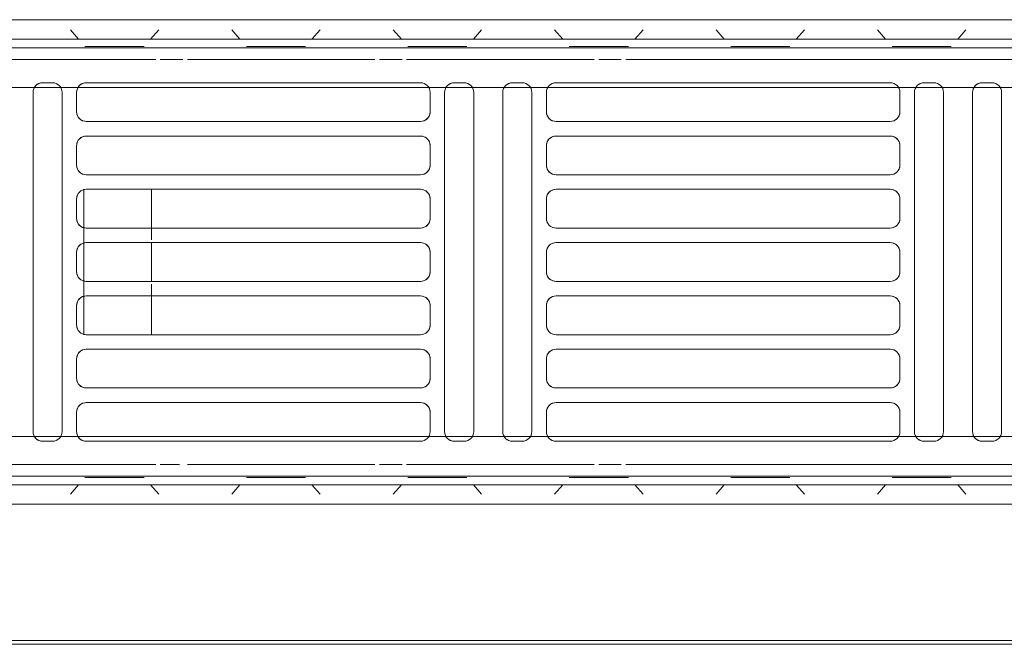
# Model space of a CAD drawing. Header units: millimetres. Extents: x -43279 to 212857, y -33734 to 71307.
# Tile 38 of 70: x -32210 to -32007, y 6186 to 6315. Entities that reach past the tile are written whole.
import ezdxf

# ---------------------------------------------------------------- set-up
doc = ezdxf.new("R2010")
doc.units = ezdxf.units.MM
for name, color, linetype, lineweight in [('M-EQPM', 7, 'Continuous', 18), ('Перекрытия', 7, 'Continuous', 5), ('Стены', 7, 'Continuous', 5)]:
    doc.layers.add(name, color=color, linetype=linetype, lineweight=lineweight)

# ---------------------------------------------------------------- blocks, each defined once
blk = doc.blocks.new('PR_Радиатор_PradoUniversal_PRADO - 22-300-V1652-50_ОВ_L01_Отметка 0_Отопление - зависимый 2')
at = {"layer": 'M-EQPM'}
for p, q in [((532.9, -8), (-532.9, -8)), ((536, -12), (-536, -12)), ((-7, -22), (441, -22)), ((235.5, -21), (237.5, -21)), ((247.5, -21), (249.5, -21)), ((256.5, -21), (325.5, -21)), ((332.5, -21), (334.5, -21)), ((344.5, -21), (346.5, -21)), ((353.5, -21), (422.5, -21)), ((429.5, -21), (431.5, -21)), ((233.5, -93), (233.5, -23)), ((239.5, -23), (239.5, -93)), ((245.5, -93), (245.5, -23)), ((251.5, -23), (251.5, -93)), ((254.5, -27), (254.5, -23)), ((327.5, -23), (327.5, -27)), ((330.5, -93), (330.5, -23)), ((336.5, -23), (336.5, -93)), ((342.5, -93), (342.5, -23)), ((348.5, -23), (348.5, -93)), ((351.5, -27), (351.5, -23)), ((424.5, -23), (424.5, -27)), ((427.5, -93), (427.5, -23)), ((433.5, -23), (433.5, -93)), ((325.5, -29), (256.5, -29)), ((422.5, -29), (353.5, -29)), ((256.5, -32), (325.5, -32)), ((353.5, -32), (422.5, -32)), ((254.5, -38), (254.5, -34)), ((327.5, -34), (327.5, -38)), ((351.5, -38), (351.5, -34)), ((424.5, -34), (424.5, -38)), ((325.5, -40), (256.5, -40)), ((422.5, -40), (353.5, -40)), ((256.5, -43), (325.5, -43)), ((353.5, -43), (422.5, -43)), ((409, -51), (409, -43)), ((423, -43), (423, -73)), ((254.5, -49), (254.5, -45)), ((327.5, -45), (327.5, -49)), ((351.5, -49), (351.5, -45)), ((424.5, -45), (424.5, -49)), ((325.5, -51), (256.5, -51)), ((422.5, -51), (353.5, -51)), ((256.5, -54), (325.5, -54)), ((353.5, -54), (422.5, -54)), ((409, -62), (409, -54)), ((254.5, -60), (254.5, -56)), ((327.5, -56), (327.5, -60)), ((351.5, -60), (351.5, -56)), ((424.5, -56), (424.5, -60)), ((325.5, -62), (256.5, -62)), ((422.5, -62), (353.5, -62)), ((256.5, -65), (325.5, -65)), ((353.5, -65), (422.5, -65)), ((409, -73), (409, -65)), ((254.5, -71), (254.5, -67)), ((327.5, -67), (327.5, -71)), ((351.5, -71), (351.5, -67)), ((424.5, -67), (424.5, -71)), ((325.5, -73), (256.5, -73)), ((422.5, -73), (353.5, -73)), ((256.5, -76), (325.5, -76)), ((353.5, -76), (422.5, -76)), ((254.5, -82), (254.5, -78)), ((327.5, -78), (327.5, -82)), ((351.5, -82), (351.5, -78)), ((424.5, -78), (424.5, -82)), ((325.5, -84), (256.5, -84)), ((422.5, -84), (353.5, -84)), ((256.5, -87), (325.5, -87)), ((353.5, -87), (422.5, -87)), ((254.5, -93), (254.5, -89)), ((327.5, -89), (327.5, -93)), ((351.5, -93), (351.5, -89)), ((424.5, -89), (424.5, -93)), ((441, -94), (-7, -94)), ((237.5, -95), (235.5, -95)), ((249.5, -95), (247.5, -95)), ((325.5, -95), (256.5, -95)), ((334.5, -95), (332.5, -95)), ((346.5, -95), (344.5, -95)), ((422.5, -95), (353.5, -95)), ((431.5, -95), (429.5, -95)), ((-536, -104), (536, -104)), ((-532.9, -108), (532.9, -108))]:
    blk.add_line(p, q, dxfattribs=at)
at = {"layer": 'M-EQPM', "color": 254, "true_color": 0xe6e6e6}
for p, q in [((241.7, -8), (239, -8)), ((239, -8), (241.7, -8)), ((258.3, -8), (241.7, -8)), ((241.7, -8), (258.3, -8)), ((258.3, -8), (261, -8)), ((261, -8), (258.3, -8)), ((275.03, -8), (272.33, -8)), ((272.33, -8), (275.03, -8)), ((291.63, -8), (275.03, -8)), ((275.03, -8), (291.63, -8)), ((291.63, -8), (294.33, -8)), ((294.33, -8), (291.63, -8)), ((308.37, -8), (305.67, -8)), ((305.67, -8), (308.37, -8)), ((324.97, -8), (308.37, -8)), ((308.37, -8), (324.97, -8)), ((324.97, -8), (327.67, -8)), ((327.67, -8), (324.97, -8)), ((341.7, -8), (339, -8)), ((339, -8), (341.7, -8)), ((358.3, -8), (341.7, -8)), ((341.7, -8), (358.3, -8)), ((358.3, -8), (361, -8)), ((361, -8), (358.3, -8)), ((375.03, -8), (372.33, -8)), ((372.33, -8), (375.03, -8)), ((391.63, -8), (375.03, -8)), ((375.03, -8), (391.63, -8)), ((391.63, -8), (394.33, -8)), ((394.33, -8), (391.63, -8)), ((408.37, -8), (405.67, -8)), ((405.67, -8), (408.37, -8)), ((424.97, -8), (408.37, -8)), ((408.37, -8), (424.97, -8)), ((424.97, -8), (427.67, -8)), ((427.67, -8), (424.97, -8)), ((240.88, -10.11), (242.56, -12)), ((242.56, -12), (240.88, -10.11)), ((259.12, -10.11), (257.44, -12)), ((257.44, -12), (259.12, -10.11)), ((274.21, -10.11), (275.9, -12)), ((275.9, -12), (274.21, -10.11)), ((292.46, -10.11), (290.77, -12)), ((290.77, -12), (292.46, -10.11)), ((307.54, -10.11), (309.23, -12)), ((309.23, -12), (307.54, -10.11)), ((325.79, -10.11), (324.1, -12)), ((324.1, -12), (325.79, -10.11)), ((340.88, -10.11), (342.56, -12)), ((342.56, -12), (340.88, -10.11)), ((359.12, -10.11), (357.44, -12)), ((357.44, -12), (359.12, -10.11)), ((374.21, -10.11), (375.9, -12)), ((375.9, -12), (374.21, -10.11)), ((392.46, -10.11), (390.77, -12)), ((390.77, -12), (392.46, -10.11)), ((407.54, -10.11), (409.23, -12)), ((409.23, -12), (407.54, -10.11)), ((425.79, -10.11), (424.1, -12)), ((424.1, -12), (425.79, -10.11)), ((-536, -12), (536, -12)), ((-445.9, -13.8), (445.9, -13.8)), ((311.1, -16.2), (-311.1, -16.2)), ((316.7, -16.2), (312.03, -16.2)), ((356.37, -16.2), (317.63, -16.2)), ((361.97, -16.2), (357.3, -16.2)), ((401.63, -16.2), (362.9, -16.2)), ((407.23, -16.2), (403.22, -16.2)), ((446.9, -16.2), (408.17, -16.2)), ((441, -22), (-7, -22)), ((237.5, -21), (235.5, -21)), ((249.5, -21), (247.5, -21)), ((325.5, -21), (256.5, -21)), ((334.5, -21), (332.5, -21)), ((346.5, -21), (344.5, -21)), ((422.5, -21), (353.5, -21)), ((431.5, -21), (429.5, -21)), ((233.5, -23), (233.5, -93)), ((239.5, -93), (239.5, -23)), ((245.5, -23), (245.5, -93)), ((251.5, -93), (251.5, -23)), ((254.5, -23), (254.5, -27)), ((327.5, -27), (327.5, -23)), ((330.5, -23), (330.5, -93)), ((336.5, -93), (336.5, -23)), ((342.5, -23), (342.5, -93)), ((348.5, -93), (348.5, -23)), ((351.5, -23), (351.5, -27)), ((424.5, -27), (424.5, -23)), ((427.5, -23), (427.5, -42.11)), ((433.5, -42), (433.5, -23)), ((256.5, -29), (325.5, -29)), ((353.5, -29), (422.5, -29)), ((325.5, -32), (256.5, -32)), ((422.5, -32), (353.5, -32)), ((254.5, -34), (254.5, -38)), ((327.5, -38), (327.5, -34)), ((351.5, -34), (351.5, -38)), ((424.5, -38), (424.5, -34)), ((256.5, -40), (325.5, -40)), ((353.5, -40), (422.5, -40)), ((325.5, -43), (256.5, -43)), ((422.5, -43), (353.5, -43)), ((409, -43), (422.5, -43)), ((409, -43), (409, -51)), ((423, -73), (423, -43)), ((254.5, -45), (254.5, -49)), ((327.5, -49), (327.5, -45)), ((351.5, -45), (351.5, -49)), ((424.5, -49), (424.5, -45)), ((256.5, -51), (325.5, -51)), ((353.5, -51), (422.5, -51)), ((409, -53.41), (409, -51)), ((325.5, -54), (256.5, -54)), ((422.5, -54), (353.5, -54)), ((409, -54), (409, -62)), ((254.5, -56), (254.5, -60)), ((327.5, -60), (327.5, -56)), ((351.5, -56), (351.5, -60)), ((424.5, -60), (424.5, -56)), ((256.5, -62), (325.5, -62)), ((353.5, -62), (422.5, -62)), ((409, -65), (409, -62.59)), ((325.5, -65), (256.5, -65)), ((422.5, -65), (353.5, -65)), ((409, -65), (409, -73)), ((254.5, -67), (254.5, -71)), ((327.5, -71), (327.5, -67)), ((351.5, -67), (351.5, -71)), ((424.5, -71), (424.5, -67)), ((256.5, -73), (325.5, -73)), ((353.5, -73), (422.5, -73)), ((422.5, -73), (409, -73)), ((427.5, -73.89), (427.5, -93)), ((433.5, -93), (433.5, -74)), ((325.5, -76), (256.5, -76)), ((422.5, -76), (353.5, -76)), ((254.5, -78), (254.5, -82)), ((327.5, -82), (327.5, -78)), ((351.5, -78), (351.5, -82)), ((424.5, -82), (424.5, -78)), ((256.5, -84), (325.5, -84)), ((353.5, -84), (422.5, -84)), ((325.5, -87), (256.5, -87)), ((422.5, -87), (353.5, -87)), ((254.5, -89), (254.5, -93)), ((327.5, -93), (327.5, -89)), ((351.5, -89), (351.5, -93)), ((424.5, -93), (424.5, -89)), ((-7, -94), (441, -94)), ((235.5, -95), (237.5, -95)), ((247.5, -95), (249.5, -95)), ((256.5, -95), (325.5, -95)), ((332.5, -95), (334.5, -95)), ((344.5, -95), (346.5, -95)), ((353.5, -95), (422.5, -95)), ((429.5, -95), (431.5, -95)), ((-311.1, -99.8), (311.1, -99.8)), ((312.03, -99.8), (316.7, -99.8)), ((317.63, -99.8), (356.37, -99.8)), ((357.3, -99.8), (361.97, -99.8)), ((362.9, -99.8), (401.63, -99.8)), ((402.57, -99.8), (407.23, -99.8)), ((408.17, -99.8), (446.9, -99.8)), ((445.9, -102.2), (-445.9, -102.2)), ((536, -104), (-536, -104)), ((240.88, -105.89), (242.56, -104)), ((242.56, -104), (240.88, -105.89)), ((259.12, -105.89), (257.44, -104)), ((257.44, -104), (259.12, -105.89)), ((274.21, -105.89), (275.9, -104)), ((275.9, -104), (274.21, -105.89)), ((292.46, -105.89), (290.77, -104)), ((290.77, -104), (292.46, -105.89)), ((307.54, -105.89), (309.23, -104)), ((309.23, -104), (307.54, -105.89)), ((325.79, -105.89), (324.1, -104)), ((324.1, -104), (325.79, -105.89)), ((340.88, -105.89), (342.56, -104)), ((342.56, -104), (340.88, -105.89)), ((359.12, -105.89), (357.44, -104)), ((357.44, -104), (359.12, -105.89)), ((374.21, -105.89), (375.9, -104)), ((375.9, -104), (374.21, -105.89)), ((392.46, -105.89), (390.77, -104)), ((390.77, -104), (392.46, -105.89)), ((407.54, -105.89), (409.23, -104)), ((409.23, -104), (407.54, -105.89)), ((425.79, -105.89), (424.1, -104)), ((424.1, -104), (425.79, -105.89)), ((241.7, -108), (239, -108)), ((239, -108), (241.7, -108)), ((258.3, -108), (241.7, -108)), ((241.7, -108), (258.3, -108)), ((258.3, -108), (261, -108)), ((261, -108), (258.3, -108)), ((275.03, -108), (272.33, -108)), ((272.33, -108), (275.03, -108)), ((291.63, -108), (275.03, -108)), ((275.03, -108), (291.63, -108)), ((291.63, -108), (294.33, -108)), ((294.33, -108), (291.63, -108)), ((308.37, -108), (305.67, -108)), ((305.67, -108), (308.37, -108)), ((324.97, -108), (308.37, -108)), ((308.37, -108), (324.97, -108)), ((324.97, -108), (327.67, -108)), ((327.67, -108), (324.97, -108)), ((341.7, -108), (339, -108)), ((339, -108), (341.7, -108)), ((358.3, -108), (341.7, -108)), ((341.7, -108), (358.3, -108)), ((358.3, -108), (361, -108)), ((361, -108), (358.3, -108)), ((375.03, -108), (372.33, -108)), ((372.33, -108), (375.03, -108)), ((391.63, -108), (375.03, -108)), ((375.03, -108), (391.63, -108)), ((391.63, -108), (394.33, -108)), ((394.33, -108), (391.63, -108)), ((408.37, -108), (405.67, -108)), ((405.67, -108), (408.37, -108)), ((424.97, -108), (408.37, -108)), ((408.37, -108), (424.97, -108)), ((424.97, -108), (427.67, -108)), ((427.67, -108), (424.97, -108))]:
    blk.add_line(p, q, dxfattribs=at)
at = {"layer": 'M-EQPM', "color": 7, "true_color": 0xfefefe}
for p, q in [((445.9, -13.8), (-445.9, -13.8)), ((278.23, -13.5), (277.23, -13.5)), ((277.23, -13.5), (277.82, -13.5)), ((-311.1, -16.2), (311.1, -16.2)), ((312.03, -16.2), (316.7, -16.2)), ((317.63, -16.2), (356.37, -16.2)), ((357.3, -16.2), (361.97, -16.2)), ((362.9, -16.2), (401.63, -16.2)), ((403.22, -16.2), (407.23, -16.2)), ((408.17, -16.2), (446.9, -16.2)), ((311.1, -99.8), (-311.1, -99.8)), ((316.7, -99.8), (312.03, -99.8)), ((356.37, -99.8), (317.63, -99.8)), ((361.97, -99.8), (357.3, -99.8)), ((401.63, -99.8), (362.9, -99.8)), ((407.23, -99.8), (402.57, -99.8)), ((446.9, -99.8), (408.17, -99.8)), ((-445.9, -102.2), (445.9, -102.2))]:
    blk.add_line(p, q, dxfattribs=at)
at = {"layer": 'M-EQPM', "color": 7, "true_color": 0xfcfcfc}
for p, q in [((244.9, -13.5), (243.9, -13.5)), ((243.9, -13.5), (245.92, -13.5)), ((255.1, -13.5), (244.9, -13.5)), ((245.92, -13.5), (255.1, -13.5)), ((255.1, -13.5), (256.1, -13.5)), ((256.1, -13.5), (255.1, -13.5)), ((277.82, -13.5), (279.25, -13.5)), ((288.43, -13.5), (278.23, -13.5)), ((279.25, -13.5), (288.43, -13.5)), ((288.43, -13.5), (289.43, -13.5)), ((289.43, -13.5), (288.43, -13.5)), ((310.86, -13.5), (310.57, -13.5)), ((310.57, -13.5), (312.58, -13.5)), ((311.57, -13.5), (310.86, -13.5)), ((321.77, -13.5), (311.57, -13.5)), ((312.58, -13.5), (321.77, -13.5)), ((321.77, -13.5), (322.77, -13.5)), ((322.47, -13.5), (321.77, -13.5)), ((322.77, -13.5), (322.47, -13.5)), ((344.9, -13.5), (343.9, -13.5)), ((343.9, -13.5), (345.92, -13.5)), ((355.1, -13.5), (344.9, -13.5)), ((345.92, -13.5), (355.1, -13.5)), ((355.1, -13.5), (356.1, -13.5)), ((356.1, -13.5), (355.1, -13.5)), ((378.23, -13.5), (377.23, -13.5)), ((377.23, -13.5), (379.25, -13.5)), ((388.43, -13.5), (378.23, -13.5)), ((379.25, -13.5), (388.43, -13.5)), ((388.43, -13.5), (389.14, -13.5)), ((389.43, -13.5), (388.43, -13.5)), ((389.14, -13.5), (389.43, -13.5)), ((411.57, -13.5), (410.57, -13.5)), ((410.57, -13.5), (411.16, -13.5)), ((411.16, -13.5), (412.58, -13.5)), ((421.77, -13.5), (411.57, -13.5)), ((412.58, -13.5), (421.77, -13.5)), ((421.77, -13.5), (422.77, -13.5)), ((422.77, -13.5), (421.77, -13.5)), ((-7, -22), (441, -22)), ((422.5, -43), (409, -43)), ((427.5, -44.5), (427.5, -71.5)), ((433.5, -71.5), (433.5, -44.5)), ((409, -51), (409, -53.41)), ((409, -62.59), (409, -65)), ((409, -73), (422.5, -73)), ((441, -94), (-7, -94)), ((244.9, -102.5), (243.9, -102.5)), ((243.9, -102.5), (245.92, -102.5)), ((255.1, -102.5), (244.9, -102.5)), ((245.92, -102.5), (255.1, -102.5)), ((255.1, -102.5), (256.1, -102.5)), ((255.81, -102.5), (255.1, -102.5)), ((256.1, -102.5), (255.81, -102.5)), ((277.53, -102.5), (277.23, -102.5)), ((277.23, -102.5), (277.82, -102.5)), ((278.23, -102.5), (277.53, -102.5)), ((277.82, -102.5), (279.25, -102.5)), ((288.43, -102.5), (278.23, -102.5)), ((279.25, -102.5), (288.43, -102.5)), ((288.43, -102.5), (289.43, -102.5)), ((289.43, -102.5), (288.43, -102.5)), ((311.57, -102.5), (310.57, -102.5)), ((310.57, -102.5), (312.58, -102.5)), ((321.77, -102.5), (311.57, -102.5)), ((312.58, -102.5), (321.77, -102.5)), ((321.77, -102.5), (322.47, -102.5)), ((322.47, -102.5), (321.77, -102.5)), ((322.47, -102.5), (322.77, -102.5)), ((322.77, -102.5), (322.47, -102.5)), ((344.9, -102.5), (343.9, -102.5)), ((343.9, -102.5), (345.92, -102.5)), ((355.1, -102.5), (344.9, -102.5)), ((345.92, -102.5), (355.1, -102.5)), ((355.1, -102.5), (356.1, -102.5)), ((356.1, -102.5), (355.1, -102.5)), ((378.23, -102.5), (377.23, -102.5)), ((377.23, -102.5), (379.25, -102.5)), ((388.43, -102.5), (378.23, -102.5)), ((379.25, -102.5), (388.43, -102.5)), ((388.43, -102.5), (389.43, -102.5)), ((389.43, -102.5), (388.43, -102.5)), ((411.57, -102.5), (410.57, -102.5)), ((410.57, -102.5), (412.58, -102.5)), ((421.77, -102.5), (411.57, -102.5)), ((412.58, -102.5), (421.77, -102.5)), ((421.77, -102.5), (422.77, -102.5)), ((422.77, -102.5), (421.77, -102.5))]:
    blk.add_line(p, q, dxfattribs=at)
at = {"layer": 'M-EQPM'}
for centre, start, end in [((235.5, -23), 90, 180), ((235.5, -23), 90, 180), ((237.5, -23), 0, 90), ((237.5, -23), 360, 75), ((247.5, -23), 90, 180), ((247.5, -23), 90, 180), ((249.5, -23), 360, 90), ((249.5, -23), 360, 75), ((256.5, -23), 90, 180), ((256.5, -23), 90, 180), ((325.5, -23), 360, 90), ((325.5, -23), 360, 75), ((332.5, -23), 90, 180), ((332.5, -23), 90, 180), ((334.5, -23), 360, 90), ((334.5, -23), 360, 75), ((344.5, -23), 90, 180), ((344.5, -23), 90, 180), ((346.5, -23), 0, 90), ((346.5, -23), 0, 75), ((353.5, -23), 90, 180), ((353.5, -23), 90, 180), ((422.5, -23), 360, 90), ((422.5, -23), 360, 75), ((429.5, -23), 90, 180), ((429.5, -23), 90, 180), ((431.5, -23), 360, 90), ((431.5, -23), 360, 75), ((256.5, -27), 180, 270), ((256.5, -27), 195, 270), ((325.5, -27), 270, 360), ((325.5, -27), 270, 345), ((353.5, -27), 180, 270), ((353.5, -27), 195, 270), ((422.5, -27), 270, 0), ((422.5, -27), 270, 345), ((256.5, -34), 90, 180), ((256.5, -34), 90, 165), ((325.5, -34), 0, 90), ((325.5, -34), 15, 90), ((353.5, -34), 90, 180), ((353.5, -34), 90, 165), ((422.5, -34), 360, 90), ((422.5, -34), 15, 90), ((256.5, -38), 180, 270), ((256.5, -38), 195, 270), ((325.5, -38), 270, 0), ((325.5, -38), 270, 345), ((353.5, -38), 180, 270), ((353.5, -38), 195, 270), ((422.5, -38), 270, 0), ((422.5, -38), 270, 345), ((256.5, -45), 90, 180), ((256.5, -45), 90, 165), ((325.5, -45), 0, 90), ((325.5, -45), 15, 90), ((353.5, -45), 90, 180), ((353.5, -45), 90, 165), ((422.5, -45), 0, 90), ((422.5, -45), 15, 90), ((256.5, -49), 180, 270), ((256.5, -49), 195, 270), ((325.5, -49), 270, 0), ((325.5, -49), 270, 345), ((353.5, -49), 180, 270), ((353.5, -49), 195, 270), ((422.5, -49), 270, 0), ((422.5, -49), 270, 345), ((256.5, -56), 90, 180), ((256.5, -56), 90, 165), ((325.5, -56), 360, 90), ((325.5, -56), 15, 90), ((353.5, -56), 90, 180), ((353.5, -56), 90, 165), ((422.5, -56), 0, 90), ((422.5, -56), 15, 90), ((256.5, -60), 180, 270), ((256.5, -60), 195, 270), ((325.5, -60), 270, 360), ((325.5, -60), 270, 345), ((353.5, -60), 180, 270), ((353.5, -60), 195, 270), ((422.5, -60), 270, 0), ((422.5, -60), 270, 345), ((256.5, -67), 90, 180), ((256.5, -67), 90, 165), ((325.5, -67), 0, 90), ((325.5, -67), 15, 90), ((353.5, -67), 90, 180), ((353.5, -67), 90, 165), ((422.5, -67), 360, 90), ((422.5, -67), 15, 90), ((256.5, -71), 180, 270), ((325.5, -71), 270, 0), ((353.5, -71), 180, 270), ((422.5, -71), 270, 0), ((256.5, -71), 195, 270), ((325.5, -71), 270, 345), ((353.5, -71), 195, 270), ((422.5, -71), 270, 345), ((256.5, -78), 90, 180), ((256.5, -78), 90, 165), ((325.5, -78), 360, 90), ((325.5, -78), 15, 90), ((353.5, -78), 90, 180), ((353.5, -78), 90, 165), ((422.5, -78), 0, 90), ((422.5, -78), 15, 90), ((256.5, -82), 180, 270), ((256.5, -82), 195, 270), ((325.5, -82), 270, 0), ((325.5, -82), 270, 345), ((353.5, -82), 180, 270), ((353.5, -82), 195, 270), ((422.5, -82), 270, 0), ((422.5, -82), 270, 345), ((256.5, -89), 90, 180), ((256.5, -89), 90, 165), ((325.5, -89), 0, 90), ((325.5, -89), 15, 90), ((353.5, -89), 90, 180), ((353.5, -89), 90, 165), ((422.5, -89), 360, 90), ((422.5, -89), 15, 90), ((235.5, -93), 180, 270), ((235.5, -93), 180, 270), ((237.5, -93), 270, 0), ((237.5, -93), 285, 360), ((247.5, -93), 180, 270), ((247.5, -93), 180, 270), ((249.5, -93), 270, 0), ((249.5, -93), 285, 0), ((256.5, -93), 180, 270), ((256.5, -93), 180, 270), ((325.5, -93), 270, 360), ((325.5, -93), 285, 360), ((332.5, -93), 180, 270), ((332.5, -93), 180, 270), ((334.5, -93), 270, 360), ((334.5, -93), 285, 360), ((344.5, -93), 180, 270), ((344.5, -93), 180, 270), ((346.5, -93), 270, 360), ((346.5, -93), 285, 360), ((353.5, -93), 180, 270), ((353.5, -93), 180, 270), ((422.5, -93), 270, 0), ((422.5, -93), 285, 0), ((429.5, -93), 180, 270), ((429.5, -93), 180, 270), ((431.5, -93), 270, 0), ((431.5, -93), 285, 360)]:
    blk.add_arc(centre, 2, start, end, dxfattribs=at)
at = {"layer": 'M-EQPM', "color": 254, "true_color": 0xe6e6e6}
for centre, start, end in [((237.5, -23), 75, 90), ((249.5, -23), 75, 90), ((325.5, -23), 75, 90), ((334.5, -23), 75, 90), ((346.5, -23), 75, 90), ((422.5, -23), 75, 90), ((431.5, -23), 75, 90), ((256.5, -27), 180, 195), ((325.5, -27), 345, 360), ((353.5, -27), 180, 195), ((422.5, -27), 345, 360), ((256.5, -34), 165, 180), ((325.5, -34), 360, 15), ((353.5, -34), 165, 180), ((422.5, -34), 360, 15), ((256.5, -38), 180, 195), ((325.5, -38), 345, 0), ((353.5, -38), 180, 195), ((422.5, -38), 345, 360), ((256.5, -45), 165, 180), ((325.5, -45), 360, 15), ((353.5, -45), 165, 180), ((422.5, -45), 360, 15), ((256.5, -49), 180, 195), ((325.5, -49), 345, 0), ((353.5, -49), 180, 195), ((422.5, -49), 345, 360), ((256.5, -56), 165, 180), ((325.5, -56), 360, 15), ((353.5, -56), 165, 180), ((422.5, -56), 360, 15), ((256.5, -60), 180, 195), ((325.5, -60), 345, 360), ((353.5, -60), 180, 195), ((422.5, -60), 345, 0), ((256.5, -67), 165, 180), ((325.5, -67), 360, 15), ((353.5, -67), 165, 180), ((422.5, -67), 360, 15), ((256.5, -71), 180, 195), ((325.5, -71), 345, 360), ((353.5, -71), 180, 195), ((422.5, -71), 345, 360), ((256.5, -78), 165, 180), ((325.5, -78), 360, 15), ((353.5, -78), 165, 180), ((422.5, -78), 360, 15), ((256.5, -82), 180, 195), ((325.5, -82), 345, 0), ((353.5, -82), 180, 195), ((422.5, -82), 345, 360), ((256.5, -89), 165, 180), ((325.5, -89), 360, 15), ((353.5, -89), 165, 180), ((422.5, -89), 360, 15), ((237.5, -93), 270, 285), ((249.5, -93), 270, 285), ((325.5, -93), 270, 285), ((334.5, -93), 270, 285), ((346.5, -93), 270, 285), ((422.5, -93), 270, 285), ((431.5, -93), 270, 285)]:
    blk.add_arc(centre, 2, start, end, dxfattribs=at)
blk = doc.blocks.new('A$Cc29e8ddc')
at = {"layer": 'M-EQPM', "color": 254, "true_color": 0xe6e6e6, "rotation": 180}
blk.add_blockref('PR_Радиатор_PradoUniversal_PRADO - 22-300-V1652-50_ОВ_L01_Отметка 0_Отопление - зависимый 2', (2853.41, 20.89), dxfattribs=at)

msp = doc.modelspace()

# ---------------------------------------------------------------- linework, layer by layer
at = {"layer": 'Перекрытия'}
for p, q in [((-31881.58, 6186.02), (-33291.58, 6186.02)), ((-33291.58, 6186.02), (-31881.58, 6186.02))]:
    msp.add_line(p, q, dxfattribs=at)
at = {"layer": 'Стены'}
for p, q in [((-33291.58, 6186.82), (-24510.21, 6186.82)), ((-31881.58, 6186.02), (-33291.58, 6186.02))]:
    msp.add_line(p, q, dxfattribs=at)

# ---------------------------------------------------------------- block references
at = {"layer": 'Стены', "linetype": 'ByBlock'}
msp.add_blockref('A$Cc29e8ddc', (-34627.37, 6186.02), dxfattribs=at)

doc.saveas('drawing.dxf')
